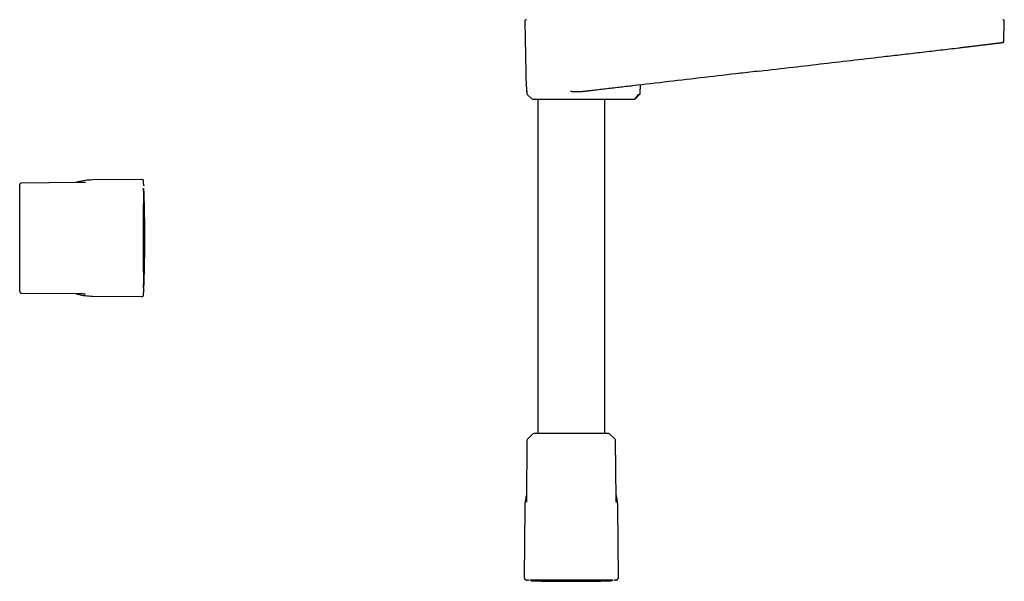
# Model space of a CAD drawing. Header units: millimetres. Extents: x 8 to 955, y 12 to 2039.
# Tile 61 of 116: x 337 to 659, y 1274 to 1457. Entities that reach past the tile are written whole.
import ezdxf

# ---------------------------------------------------------------- set-up
doc = ezdxf.new("R2010")
doc.units = ezdxf.units.MM

msp = doc.modelspace()

# ---------------------------------------------------------------- linework, layer by layer
at = {"color": 7, "linetype": 'Continuous', "lineweight": 30}
for p, q in [((502.62, 1456.91), (502.92, 1439.92)), ((659.38, 1450.44), (659.5, 1456.91)), ((658.72, 1449.92), (658.87, 1449.92)), ((579.39, 1440.6), (579.39, 1440.6)), ((503.22, 1433.88), (503.23, 1433.33)), ((503.22, 1433.85), (503.22, 1433.87)), ((540.39, 1433.33), (540.46, 1436.06)), ((503.38, 1432.98), (504.82, 1431.57)), ((506.86, 1431.42), (506.86, 1321.92)), ((528.76, 1321.92), (528.76, 1431.42)), ((531.24, 1431.42), (538.42, 1431.42)), ((539.72, 1432.98), (538.69, 1431.57)), ((538.79, 1431.56), (540.25, 1432.99)), ((377.24, 1405.1), (361.18, 1404.96)), ((337.31, 1368.42), (337.31, 1403.42)), ((356.08, 1404.08), (337.8, 1403.92)), ((377.86, 1402), (377.87, 1402.06)), ((377.86, 1369.85), (377.87, 1369.79)), ((337.8, 1367.92), (356.08, 1367.76)), ((361.18, 1366.89), (377.24, 1366.74)), ((505.15, 1321.75), (503.49, 1320.1)), ((530.04, 1321.92), (505.57, 1321.92)), ((532.13, 1320.1), (530.47, 1321.75)), ((503.31, 1319.68), (503.14, 1300.55)), ((532.48, 1300.55), (532.31, 1319.68)), ((502.58, 1297.83), (502.38, 1274.9)), ((533.24, 1274.9), (533.04, 1297.83)), ((503.82, 1273.88), (503.35, 1273.89)), ((504.36, 1273.9), (504.27, 1273.9)), ((504.3, 1273.9), (504.27, 1273.9)), ((506.39, 1273.74), (506.93, 1273.74)), ((506.93, 1273.74), (508.01, 1273.74)), ((531.35, 1273.9), (531.26, 1273.9)), ((531.31, 1273.9), (531.35, 1273.9)), ((531.75, 1273.88), (531.8, 1273.88)), ((532.27, 1273.89), (531.8, 1273.88))]:
    msp.add_line(p, q, dxfattribs=at)
at = {"color": 7, "linetype": 'Continuous', "lineweight": 30, "flags": 128}
for points in [[(538.69, 1431.57), (538.69, 1431.57), (538.69, 1431.57), (538.69, 1431.57), (538.69, 1431.57), (538.69, 1431.57), (538.69, 1431.57), (538.69, 1431.57), (538.69, 1431.57), (538.69, 1431.57), (538.69, 1431.57), (538.69, 1431.57), (538.69, 1431.57), (538.7, 1431.57), (538.72, 1431.57), (538.73, 1431.57), (538.76, 1431.57), (538.78, 1431.57), (538.79, 1431.57), (538.79, 1431.57)], [(503.82, 1273.88), (503.88, 1273.88), (503.89, 1273.88)]]:
    msp.add_lwpolyline(points, dxfattribs=at)
at = {"color": 7, "linetype": 'Continuous', "lineweight": 30}
for centre, radius, start, end in [((503.12, 1456.92), 0.5, 90, 181), ((659, 1456.92), 0.5, 359, 90), ((503.73, 1433.34), 0.5, 181, 225.5), ((505.17, 1431.92), 0.5, 225.5, 270), ((377.34, 1404.6), 0.5, 2.5345, 90.5), ((337.81, 1403.42), 0.5, 90.5, 180), ((-45.4, 1385.89), 423.65, 2.3304, 2.5345), ((377.55, 1402.05), 0.4, 2.188, 34.7621), ((377.55, 1369.8), 0.4, 325.4645, 357.812), ((337.81, 1368.42), 0.5, 180, 269.5), ((377.34, 1367.24), 0.5, 269.5, 357.4655), ((-45.4, 1385.96), 423.65, 357.4655, 357.6696), ((505.57, 1321.32), 0.6, 90, 134.75), ((530.04, 1321.32), 0.6, 45.25, 90), ((503.91, 1319.67), 0.6, 134.75, 179.5), ((531.71, 1319.67), 0.6, 0.5, 45.25)]:
    msp.add_arc(centre, radius, start, end, dxfattribs=at)
for points, knots in [([(648.61, 1448.7), (648.65, 1448.7), (648.9, 1448.73), (649.37, 1448.79), (649.99, 1448.87), (650.58, 1448.94), (651.13, 1449), (651.68, 1449.07), (652.21, 1449.14), (652.73, 1449.2), (653.23, 1449.26), (653.7, 1449.32), (654.17, 1449.37), (654.61, 1449.43), (655.04, 1449.48), (655.45, 1449.53), (655.84, 1449.58), (656.21, 1449.62), (656.56, 1449.66), (656.88, 1449.7), (657.17, 1449.74), (657.44, 1449.77), (657.68, 1449.8), (657.88, 1449.82), (658.06, 1449.84), (658.21, 1449.86), (658.34, 1449.88), (658.46, 1449.89), (658.55, 1449.9), (658.62, 1449.91), (658.68, 1449.92), (658.73, 1449.92), (658.76, 1449.93), (658.78, 1449.93), (658.79, 1449.93)], [0, 0, 0, 0, 0.006299, 0.044916, 0.0832, 0.117542, 0.152183, 0.187082, 0.222141, 0.257261, 0.29172, 0.326115, 0.360462, 0.39478, 0.429773, 0.464848, 0.499961, 0.535058, 0.570086, 0.604386, 0.638688, 0.67316, 0.707968, 0.737862, 0.768046, 0.798177, 0.827873, 0.856754, 0.884441, 0.909211, 0.932866, 0.955692, 0.977975, 1, 1, 1, 1]), ([(658.87, 1449.92), (658.87, 1449.92), (658.87, 1449.92), (658.86, 1449.92), (658.85, 1449.92)], [0, 0, 0, 0, 0.091488, 1, 1, 1, 1]), ([(658.86, 1449.92), (658.86, 1449.92), (658.87, 1449.92), (658.88, 1449.92), (658.89, 1449.92), (658.91, 1449.92), (658.92, 1449.93), (658.93, 1449.93), (658.94, 1449.93), (658.96, 1449.93), (658.97, 1449.93), (658.98, 1449.93), (658.98, 1449.93), (658.99, 1449.93), (659, 1449.94), (659.01, 1449.94), (659.03, 1449.94), (659.04, 1449.95), (659.07, 1449.96), (659.09, 1449.97), (659.11, 1449.98), (659.14, 1449.99), (659.16, 1450.01), (659.18, 1450.02), (659.21, 1450.04), (659.24, 1450.07), (659.27, 1450.1), (659.3, 1450.14), (659.33, 1450.19), (659.36, 1450.26), (659.38, 1450.35), (659.38, 1450.41), (659.38, 1450.44)], [0, 0, 0, 0, 0.020894, 0.116415, 0.207573, 0.294367, 0.376799, 0.453512, 0.526017, 0.594314, 0.658403, 0.697765, 0.735354, 0.771169, 0.804367, 0.833872, 0.859694, 0.881857, 0.898276, 0.911965, 0.922997, 0.931516, 0.93784, 0.940409, 0.9432, 0.949703, 0.954622, 0.960754, 0.968521, 0.977829, 0.988429, 1, 1, 1, 1]), ([(579.34, 1440.6), (583.02, 1441.03), (590.07, 1441.85), (600.49, 1443.06), (610.61, 1444.25), (619.35, 1445.26), (626.7, 1446.12), (632.66, 1446.82), (638.63, 1447.5), (642.61, 1447.97), (644.6, 1448.21)], [0, 0, 0, 0, 0.168909, 0.324042, 0.479175, 0.634308, 0.725725, 0.817141, 0.908559, 1, 1, 1, 1]), ([(644.6, 1448.21), (644.72, 1448.22), (644.96, 1448.25), (645.35, 1448.3), (645.76, 1448.35), (646.2, 1448.4), (646.66, 1448.46), (647.14, 1448.52), (647.57, 1448.57), (647.93, 1448.61), (648.21, 1448.65), (648.44, 1448.68), (648.57, 1448.69), (648.61, 1448.7)], [0, 0, 0, 0, 0.088071, 0.182655, 0.283736, 0.391292, 0.505301, 0.625736, 0.752563, 0.826514, 0.900325, 0.970854, 1, 1, 1, 1]), ([(579.39, 1440.6), (577.31, 1440.36), (571.31, 1439.66), (561.41, 1438.51), (549.68, 1437.14), (541.86, 1436.23), (537.95, 1435.77)], [0, 0, 0, 0, 0.150953, 0.433969, 0.716984, 1, 1, 1, 1]), ([(502.92, 1439.92), (502.94, 1438.91), (502.96, 1437.77), (503.04, 1436.63), (503.04, 1436.51)], [0, 0, 0, 0, 0.889354, 1, 1, 1, 1]), ([(503.04, 1436.49), (503.06, 1436.09), (503.11, 1435.22), (503.18, 1434.35), (503.22, 1433.87)], [0, 0, 0, 0, 0.459903, 1, 1, 1, 1]), ([(521.35, 1433.83), (521.19, 1433.82), (520.86, 1433.79), (520.37, 1433.77), (520.02, 1433.77), (519.82, 1433.77), (519.77, 1433.77), (519.71, 1433.77), (519.65, 1433.77), (519.59, 1433.77), (519.54, 1433.77), (519.44, 1433.78), (519.31, 1433.78), (519.12, 1433.79), (518.88, 1433.81), (518.61, 1433.82), (518.3, 1433.84), (517.95, 1433.86), (517.71, 1433.88), (517.58, 1433.89)], [0, 0, 0, 0, 0.12759, 0.264622, 0.393219, 0.408129, 0.423136, 0.438239, 0.453439, 0.468736, 0.48413, 0.499621, 0.540525, 0.591618, 0.652902, 0.724381, 0.806056, 0.897929, 1, 1, 1, 1]), ([(524.41, 1434.19), (524.28, 1434.18), (524.04, 1434.15), (523.67, 1434.1), (523.3, 1434.06), (522.92, 1434.02), (522.53, 1433.97), (522.14, 1433.93), (521.75, 1433.88), (521.48, 1433.85), (521.35, 1433.83)], [0, 0, 0, 0, 0.124028, 0.248056, 0.372467, 0.496878, 0.62246, 0.748043, 0.874021, 1, 1, 1, 1]), ([(537.95, 1435.77), (536.45, 1435.59), (533.44, 1435.24), (528.92, 1434.72), (525.91, 1434.37), (524.41, 1434.19)], [0, 0, 0, 0, 0.333331, 0.666667, 1, 1, 1, 1]), ([(505.17, 1431.42), (505.17, 1431.42), (505.17, 1431.42), (505.18, 1431.42), (505.2, 1431.42), (505.24, 1431.42), (505.29, 1431.42), (505.35, 1431.42), (505.42, 1431.42), (505.52, 1431.42), (505.63, 1431.42), (505.77, 1431.42), (505.93, 1431.42), (506.11, 1431.42), (506.3, 1431.42), (506.51, 1431.42), (506.76, 1431.42), (507.04, 1431.42), (507.36, 1431.42), (507.7, 1431.42), (508.07, 1431.42), (508.46, 1431.42), (508.85, 1431.42), (509.23, 1431.42), (509.61, 1431.42), (510.01, 1431.42), (510.41, 1431.42), (510.83, 1431.42), (511.25, 1431.42), (511.67, 1431.42), (512.07, 1431.42), (512.46, 1431.42), (512.85, 1431.42), (513.24, 1431.42), (513.64, 1431.42), (514.05, 1431.42), (514.46, 1431.42), (514.88, 1431.42), (515.32, 1431.42), (515.77, 1431.42), (516.22, 1431.42), (516.68, 1431.42), (517.13, 1431.42), (517.59, 1431.42), (518.06, 1431.42), (518.53, 1431.42), (519.01, 1431.42), (519.48, 1431.42), (519.95, 1431.42), (520.42, 1431.42), (520.89, 1431.42), (521.38, 1431.42), (521.91, 1431.42), (522.46, 1431.42), (523, 1431.42), (523.53, 1431.42), (524.04, 1431.42), (524.55, 1431.42), (525.04, 1431.42), (525.52, 1431.42), (525.99, 1431.42), (526.43, 1431.42), (526.85, 1431.42), (527.22, 1431.42), (527.54, 1431.42), (527.81, 1431.42), (528.07, 1431.42), (528.32, 1431.42), (528.55, 1431.42), (528.78, 1431.42), (528.99, 1431.42), (529.22, 1431.42), (529.46, 1431.42), (529.7, 1431.42), (529.9, 1431.42), (530.08, 1431.42), (530.17, 1431.42), (530.21, 1431.42)], [0, 0, 0, 0, 0.004293, 0.015051, 0.025789, 0.036517, 0.047246, 0.057986, 0.068749, 0.079546, 0.092683, 0.105772, 0.118833, 0.131885, 0.144948, 0.158042, 0.171186, 0.187115, 0.202976, 0.218804, 0.234633, 0.250499, 0.266436, 0.280096, 0.293701, 0.307275, 0.320838, 0.334414, 0.348024, 0.36169, 0.373188, 0.384647, 0.396081, 0.407503, 0.418926, 0.430363, 0.441827, 0.453331, 0.46566, 0.477949, 0.490216, 0.502475, 0.514743, 0.527037, 0.539373, 0.552237, 0.565056, 0.577848, 0.590632, 0.603427, 0.61625, 0.629121, 0.644911, 0.660635, 0.676326, 0.692018, 0.707747, 0.723545, 0.739545, 0.755476, 0.771373, 0.787271, 0.803207, 0.819214, 0.830911, 0.842568, 0.854197, 0.865814, 0.877431, 0.889064, 0.900724, 0.912427, 0.929987, 0.947476, 0.964944, 0.982436, 1, 1, 1, 1]), ([(530.21, 1431.42), (530.24, 1431.42), (530.3, 1431.42), (530.42, 1431.42), (530.58, 1431.42), (530.77, 1431.42), (530.99, 1431.42), (531.16, 1431.42), (531.24, 1431.42)], [0, 0, 0, 0, 0.166442, 0.332414, 0.499463, 0.666063, 0.832383, 1, 1, 1, 1]), ([(538.42, 1431.42), (538.42, 1431.42), (538.43, 1431.42), (538.44, 1431.42), (538.44, 1431.42), (538.44, 1431.42)], [0, 0, 0, 0, 0.429718, 0.849264, 1, 1, 1, 1]), ([(538.44, 1431.42), (538.46, 1431.42), (538.52, 1431.43), (538.61, 1431.45), (538.71, 1431.49), (538.76, 1431.54), (538.79, 1431.57)], [0, 0, 0, 0, 0.202548, 0.440077, 0.70796, 1, 1, 1, 1]), ([(539.72, 1432.98), (539.72, 1432.98), (539.73, 1432.98), (539.74, 1432.98), (539.76, 1432.98), (539.8, 1432.98), (539.85, 1432.98), (539.92, 1432.98), (539.97, 1432.98), (540.01, 1432.98), (540.03, 1432.98), (540.05, 1432.99), (540.07, 1432.99), (540.09, 1432.99), (540.1, 1432.99), (540.12, 1432.99), (540.14, 1432.99), (540.17, 1432.99), (540.21, 1432.99), (540.23, 1432.99), (540.23, 1432.99), (540.23, 1432.99)], [0, 0, 0, 0, 0.001111, 0.01028, 0.036063, 0.077192, 0.133446, 0.214104, 0.313119, 0.342065, 0.372253, 0.403682, 0.436351, 0.47026, 0.50541, 0.521476, 0.570959, 0.650788, 0.747124, 0.867288, 1, 1, 1, 1]), ([(540.23, 1432.99), (540.26, 1433.01), (540.3, 1433.06), (540.35, 1433.14), (540.38, 1433.24), (540.38, 1433.3), (540.38, 1433.33)], [0, 0, 0, 0, 0.2475663, 0.5000199, 0.7524624, 1, 1, 1, 1]), ([(361.18, 1404.96), (360.36, 1404.92), (358.71, 1404.83), (356.87, 1404.49), (355.91, 1404.15), (355.72, 1404.08)], [0, 0, 0, 0, 0.445689, 0.891549, 1, 1, 1, 1]), ([(377.34, 1405.1), (377.34, 1405.1), (377.33, 1405.1), (377.3, 1405.1), (377.27, 1405.1), (377.25, 1405.1), (377.24, 1405.1)], [0, 0, 0, 0, 0.279332, 0.558877, 0.779107, 1, 1, 1, 1]), ([(358.86, 1404.15), (358.86, 1404.15), (358.86, 1404.15), (358.84, 1404.15), (358.81, 1404.15), (358.76, 1404.15), (358.69, 1404.15), (358.59, 1404.14), (358.48, 1404.14), (358.35, 1404.14), (358.19, 1404.13), (358.01, 1404.13), (357.84, 1404.12), (357.67, 1404.12), (357.52, 1404.12), (357.34, 1404.11), (357.12, 1404.1), (356.9, 1404.1), (356.72, 1404.09), (356.61, 1404.09), (356.53, 1404.09), (356.47, 1404.09), (356.4, 1404.09), (356.31, 1404.09), (356.2, 1404.08), (356.12, 1404.08), (356.08, 1404.08)], [0, 0, 0, 0, 0.02567, 0.070601, 0.121447, 0.170225, 0.212699, 0.250785, 0.286019, 0.327789, 0.376038, 0.429796, 0.482361, 0.53079, 0.573211, 0.613591, 0.686319, 0.76425, 0.80552, 0.844972, 0.857769, 0.874997, 0.897625, 0.925858, 0.95991, 1, 1, 1, 1]), ([(377.87, 1369.79), (377.87, 1369.85), (377.87, 1369.96), (377.87, 1370.21), (377.87, 1370.5), (377.88, 1370.85), (377.88, 1371.25), (377.88, 1371.7), (377.88, 1372.2), (377.88, 1372.74), (377.88, 1373.33), (377.88, 1373.96), (377.88, 1374.63), (377.87, 1375.34), (377.87, 1376.09), (377.87, 1376.87), (377.87, 1377.68), (377.86, 1378.52), (377.86, 1379.4), (377.86, 1380.29), (377.85, 1381.21), (377.85, 1382.14), (377.85, 1383.07), (377.85, 1384.01), (377.85, 1384.96), (377.85, 1385.92), (377.85, 1386.87), (377.85, 1387.82), (377.85, 1388.77), (377.85, 1389.7), (377.85, 1390.63), (377.86, 1391.55), (377.86, 1392.45), (377.86, 1393.32), (377.87, 1394.16), (377.87, 1394.97), (377.87, 1395.75), (377.87, 1396.5), (377.88, 1397.21), (377.88, 1397.88), (377.88, 1398.51), (377.88, 1399.09), (377.88, 1399.64), (377.88, 1400.14), (377.88, 1400.59), (377.88, 1401), (377.87, 1401.35), (377.87, 1401.64), (377.87, 1401.88), (377.87, 1402), (377.87, 1402.06)], [0, 0, 0, 0, 0.020919, 0.041716, 0.062464, 0.083236, 0.104103, 0.125138, 0.146125, 0.166947, 0.187674, 0.20838, 0.229137, 0.250016, 0.270861, 0.29161, 0.312335, 0.33311, 0.354007, 0.375096, 0.39615, 0.417011, 0.43775, 0.45844, 0.479153, 0.499961, 0.520741, 0.541447, 0.562152, 0.582929, 0.60385, 0.624986, 0.646087, 0.666977, 0.687726, 0.708406, 0.72909, 0.74985, 0.770637, 0.791331, 0.812003, 0.832725, 0.85357, 0.874608, 0.895747, 0.916694, 0.93752, 0.958297, 0.979099, 1, 1, 1, 1]), ([(377.87, 1402.03), (377.87, 1402.04), (377.87, 1402.07), (377.87, 1402.11), (377.87, 1402.16), (377.87, 1402.19), (377.87, 1402.21), (377.87, 1402.23), (377.87, 1402.24), (377.87, 1402.26), (377.87, 1402.28), (377.87, 1402.3), (377.87, 1402.3)], [0, 0, 0, 0, 0.036597, 0.11587, 0.199603, 0.287877, 0.380779, 0.478393, 0.599384, 0.726634, 0.860161, 1, 1, 1, 1]), ([(377.9, 1403.12), (377.9, 1403.11), (377.91, 1403.1), (377.9, 1403.09), (377.9, 1403.08), (377.9, 1403.07), (377.9, 1403.07)], [0, 0, 0, 0, 0.2102016, 0.4927652, 0.885352, 1, 1, 1, 1]), ([(377.95, 1369.98), (378, 1371.17), (378.08, 1373.55), (378.17, 1377.12), (378.23, 1380.69), (378.26, 1384.26), (378.26, 1387.82), (378.23, 1391.34), (378.17, 1394.85), (378.08, 1398.36), (378, 1400.7), (377.95, 1401.87)], [0, 0, 0, 0, 0.111996, 0.223994, 0.335993, 0.447993, 0.559993, 0.669994, 0.779996, 0.889998, 1, 1, 1, 1]), ([(377.87, 1369.54), (377.87, 1369.55), (377.87, 1369.57), (377.87, 1369.6), (377.87, 1369.62), (377.87, 1369.65), (377.87, 1369.7), (377.87, 1369.75), (377.87, 1369.8), (377.87, 1369.82)], [0, 0, 0, 0, 0.194534, 0.389057, 0.583599, 0.697974, 0.812159, 0.926315, 1, 1, 1, 1]), ([(377.9, 1368.82), (377.9, 1368.82), (377.9, 1368.82), (377.9, 1368.82), (377.9, 1368.83), (377.9, 1368.83), (377.9, 1368.84), (377.9, 1368.84), (377.9, 1368.85), (377.9, 1368.86), (377.9, 1368.87), (377.9, 1368.88), (377.9, 1368.9), (377.9, 1368.92), (377.9, 1368.94), (377.9, 1368.96), (377.9, 1368.98), (377.9, 1369), (377.9, 1369.02), (377.9, 1369.04), (377.9, 1369.06), (377.89, 1369.08), (377.89, 1369.1), (377.89, 1369.12), (377.89, 1369.14), (377.89, 1369.15), (377.89, 1369.16), (377.89, 1369.17), (377.89, 1369.18), (377.89, 1369.19), (377.89, 1369.2), (377.89, 1369.21), (377.89, 1369.22), (377.89, 1369.23), (377.89, 1369.25), (377.89, 1369.26), (377.89, 1369.27), (377.89, 1369.29), (377.89, 1369.3), (377.89, 1369.32), (377.89, 1369.34), (377.88, 1369.36), (377.88, 1369.38), (377.88, 1369.4), (377.88, 1369.42), (377.88, 1369.44), (377.88, 1369.47), (377.88, 1369.48), (377.88, 1369.49), (377.88, 1369.49)], [0, 0, 0, 0, 0.01498, 0.034975, 0.05426, 0.073334, 0.092271, 0.111072, 0.129737, 0.148265, 0.186427, 0.224051, 0.261577, 0.299102, 0.336626, 0.37415, 0.407279, 0.440407, 0.473534, 0.506661, 0.539686, 0.565005, 0.58965, 0.613621, 0.636918, 0.65954, 0.668224, 0.676975, 0.686469, 0.696776, 0.708444, 0.721005, 0.734458, 0.747223, 0.760699, 0.774885, 0.789783, 0.805392, 0.821712, 0.838743, 0.856484, 0.874937, 0.8941, 0.913974, 0.934559, 0.954618, 0.975309, 0.996631, 1, 1, 1, 1]), ([(355.72, 1367.77), (355.9, 1367.7), (356.86, 1367.36), (358.7, 1367.02), (360.35, 1366.93), (361.18, 1366.89)], [0, 0, 0, 0, 0.10445, 0.551693, 1, 1, 1, 1]), ([(356.08, 1367.76), (356.12, 1367.76), (356.2, 1367.76), (356.3, 1367.76), (356.38, 1367.76), (356.45, 1367.76), (356.51, 1367.76), (356.6, 1367.76), (356.72, 1367.75), (356.92, 1367.75), (357.17, 1367.74), (357.44, 1367.73), (357.66, 1367.73), (357.83, 1367.72), (357.97, 1367.72), (358.11, 1367.71), (358.25, 1367.71), (358.37, 1367.71), (358.47, 1367.71), (358.54, 1367.7), (358.61, 1367.7), (358.67, 1367.7), (358.73, 1367.7), (358.78, 1367.7), (358.82, 1367.7), (358.84, 1367.7), (358.85, 1367.7), (358.86, 1367.7), (358.86, 1367.7), (358.86, 1367.7), (358.86, 1367.7)], [0, 0, 0, 0, 0.0424006, 0.0751178, 0.0985065, 0.1157877, 0.1335777, 0.1521645, 0.1972598, 0.2435318, 0.3282574, 0.415698, 0.4703458, 0.5223383, 0.5633856, 0.6021018, 0.6416813, 0.6869813, 0.7121868, 0.7357443, 0.7615468, 0.7908688, 0.8241102, 0.8564636, 0.885276, 0.9107246, 0.9335657, 0.9615746, 0.9909005, 1, 1, 1, 1]), ([(377.24, 1366.74), (377.25, 1366.74), (377.28, 1366.74), (377.31, 1366.74), (377.33, 1366.74), (377.34, 1366.74), (377.34, 1366.74)], [0, 0, 0, 0, 0.279334, 0.558876, 0.779104, 1, 1, 1, 1]), ([(377.49, 1366.77), (377.5, 1366.77), (377.51, 1366.77), (377.53, 1366.78), (377.55, 1366.79), (377.57, 1366.8), (377.57, 1366.8)], [0, 0, 0, 0, 0.031345, 0.409819, 0.846601, 1, 1, 1, 1]), ([(377.84, 1367.22), (377.84, 1367.22), (377.84, 1367.22), (377.83, 1367.22), (377.83, 1367.22)], [0, 0, 0, 0, 0.9075344, 1, 1, 1, 1]), ([(377.89, 1368.82), (377.9, 1368.81), (377.9, 1368.79), (377.9, 1368.76), (377.91, 1368.74), (377.9, 1368.73), (377.9, 1368.73)], [0, 0, 0, 0, 0.34001, 0.666734, 0.885492, 1, 1, 1, 1]), ([(503.15, 1301.82), (503.14, 1301.79), (503.07, 1301.54), (502.96, 1301.08), (502.82, 1300.43), (502.72, 1299.78), (502.64, 1299.13), (502.59, 1298.48), (502.59, 1298.05), (502.58, 1297.83)], [0, 0, 0, 0, 0.024242, 0.188889, 0.353503, 0.51515, 0.676776, 0.838389, 1, 1, 1, 1]), ([(533.04, 1297.83), (533.03, 1298.05), (533.02, 1298.5), (532.97, 1299.17), (532.89, 1299.83), (532.78, 1300.49), (532.64, 1301.14), (532.54, 1301.58), (532.47, 1301.81), (532.47, 1301.82)], [0, 0, 0, 0, 0.165559, 0.331065, 0.496483, 0.661772, 0.826881, 0.988818, 1, 1, 1, 1]), ([(503.14, 1300.56), (503.14, 1300.55), (503.14, 1300.51), (503.14, 1300.47), (503.14, 1300.43), (503.14, 1300.41), (503.14, 1300.38), (503.14, 1300.34), (503.14, 1300.26), (503.13, 1300.16), (503.13, 1300.07), (503.13, 1300), (503.13, 1299.94), (503.13, 1299.89), (503.13, 1299.83), (503.12, 1299.77), (503.12, 1299.71), (503.12, 1299.66), (503.12, 1299.61), (503.12, 1299.58), (503.11, 1299.55), (503.11, 1299.52), (503.11, 1299.49), (503.11, 1299.47), (503.11, 1299.47), (503.11, 1299.47)], [0, 0, 0, 0, 0.040167, 0.079352, 0.106418, 0.124157, 0.141357, 0.176166, 0.213209, 0.286637, 0.362978, 0.397147, 0.431756, 0.469754, 0.511818, 0.558159, 0.608999, 0.660618, 0.704787, 0.74611, 0.789587, 0.838963, 0.892574, 0.959098, 1, 1, 1, 1]), ([(532.51, 1299.47), (532.51, 1299.47), (532.51, 1299.47), (532.51, 1299.48), (532.5, 1299.5), (532.5, 1299.52), (532.5, 1299.55), (532.5, 1299.57), (532.5, 1299.6), (532.5, 1299.64), (532.5, 1299.69), (532.49, 1299.76), (532.49, 1299.84), (532.49, 1299.91), (532.49, 1299.98), (532.49, 1300.04), (532.48, 1300.1), (532.48, 1300.18), (532.48, 1300.28), (532.48, 1300.36), (532.48, 1300.4), (532.48, 1300.42), (532.48, 1300.44), (532.48, 1300.48), (532.48, 1300.52), (532.48, 1300.55), (532.48, 1300.56)], [0, 0, 0, 0, 0.001867, 0.062515, 0.129555, 0.171205, 0.209357, 0.243933, 0.275398, 0.31066, 0.370669, 0.435514, 0.493391, 0.544533, 0.589372, 0.631783, 0.674279, 0.716731, 0.788484, 0.851298, 0.866945, 0.882429, 0.900338, 0.927315, 0.964001, 1, 1, 1, 1]), ([(502.38, 1274.9), (502.38, 1274.85), (502.38, 1274.77), (502.41, 1274.64), (502.46, 1274.49), (502.54, 1274.34), (502.66, 1274.19), (502.8, 1274.07), (502.94, 1273.99), (503.06, 1273.94), (503.16, 1273.91), (503.25, 1273.89), (503.32, 1273.89), (503.35, 1273.89)], [0, 0, 0, 0, 0.085616, 0.169707, 0.252823, 0.376393, 0.499476, 0.622597, 0.7463, 0.808701, 0.871631, 0.935307, 1, 1, 1, 1]), ([(531.26, 1273.9), (531.25, 1273.9), (531.23, 1273.9), (531.17, 1273.9), (531.08, 1273.9), (530.95, 1273.9), (530.8, 1273.9), (530.62, 1273.9), (530.4, 1273.9), (530.15, 1273.9), (529.95, 1273.9), (529.84, 1273.9), (529.84, 1273.9), (529.84, 1273.9), (529.84, 1273.9), (529.84, 1273.9), (529.83, 1273.9), (529.82, 1273.9), (529.8, 1273.9), (529.77, 1273.9), (529.73, 1273.9), (529.67, 1273.9), (529.59, 1273.9), (529.5, 1273.9), (529.4, 1273.9), (529.28, 1273.9), (529.14, 1273.9), (528.98, 1273.9), (528.79, 1273.9), (528.62, 1273.9), (528.51, 1273.9), (528.44, 1273.9), (528.37, 1273.9), (528.3, 1273.9), (528.24, 1273.9), (528.11, 1273.9), (527.9, 1273.9), (527.62, 1273.9), (527.34, 1273.9), (527.08, 1273.9), (526.85, 1273.9), (526.64, 1273.9), (526.48, 1273.9), (526.37, 1273.9), (526.31, 1273.9), (526.25, 1273.9), (526.19, 1273.9), (526.12, 1273.9), (526.03, 1273.9), (525.85, 1273.9), (525.61, 1273.91), (525.31, 1273.91), (525.04, 1273.91), (524.78, 1273.91), (524.54, 1273.91), (524.32, 1273.91), (524.12, 1273.91), (523.95, 1273.91), (523.8, 1273.91), (523.68, 1273.91), (523.56, 1273.91), (523.44, 1273.91), (523.29, 1273.91), (523.13, 1273.91), (522.9, 1273.91), (522.6, 1273.91), (522.22, 1273.91), (521.82, 1273.91), (521.47, 1273.91), (521.17, 1273.91), (520.94, 1273.91), (520.68, 1273.91), (520.42, 1273.91), (520.16, 1273.91), (519.87, 1273.91), (519.54, 1273.91), (519.2, 1273.91), (518.87, 1273.91), (518.57, 1273.91), (518.29, 1273.91), (518.04, 1273.91), (517.77, 1273.91), (517.47, 1273.91), (517.13, 1273.91), (516.75, 1273.91), (516.34, 1273.91), (515.89, 1273.91), (515.42, 1273.91), (514.98, 1273.91), (514.6, 1273.91), (514.3, 1273.91), (514.01, 1273.91), (513.74, 1273.91), (513.5, 1273.91), (513.28, 1273.91), (513.08, 1273.91), (512.89, 1273.91), (512.71, 1273.91), (512.5, 1273.91), (512.26, 1273.91), (511.99, 1273.91), (511.69, 1273.91), (511.42, 1273.91), (511.19, 1273.91), (510.99, 1273.91), (510.79, 1273.91), (510.61, 1273.91), (510.44, 1273.91), (510.27, 1273.91), (509.99, 1273.91), (509.62, 1273.9), (509.15, 1273.9), (508.72, 1273.9), (508.3, 1273.9), (507.89, 1273.9), (507.49, 1273.9), (507.1, 1273.9), (506.72, 1273.9), (506.37, 1273.9), (506.04, 1273.9), (505.75, 1273.9), (505.48, 1273.9), (505.25, 1273.9), (505.05, 1273.9), (504.88, 1273.9), (504.73, 1273.9), (504.63, 1273.9), (504.58, 1273.9), (504.55, 1273.9), (504.53, 1273.9), (504.5, 1273.9), (504.48, 1273.9), (504.46, 1273.9), (504.43, 1273.9), (504.4, 1273.9), (504.37, 1273.9), (504.36, 1273.9), (504.36, 1273.9)], [0, 0, 0, 0, 0.015799, 0.031539, 0.047229, 0.062879, 0.078496, 0.094088, 0.10966, 0.125221, 0.14264, 0.142891, 0.143004, 0.143021, 0.143066, 0.143169, 0.143428, 0.144125, 0.145004, 0.146123, 0.148615, 0.151821, 0.155742, 0.160083, 0.165058, 0.170667, 0.176911, 0.183791, 0.192096, 0.201175, 0.203681, 0.206241, 0.208854, 0.211521, 0.214241, 0.216108, 0.226845, 0.236997, 0.246563, 0.255535, 0.262686, 0.269388, 0.275645, 0.277652, 0.279608, 0.281515, 0.283371, 0.285178, 0.287848, 0.291718, 0.300937, 0.309505, 0.317427, 0.324704, 0.331338, 0.337331, 0.342683, 0.347394, 0.351465, 0.354895, 0.35714, 0.360548, 0.364692, 0.368947, 0.373316, 0.382504, 0.392145, 0.402239, 0.412785, 0.41849, 0.424319, 0.43043, 0.437076, 0.443478, 0.449635, 0.458585, 0.466962, 0.474766, 0.481998, 0.488657, 0.494745, 0.500262, 0.507794, 0.516123, 0.525252, 0.535179, 0.545904, 0.557423, 0.569734, 0.577753, 0.585394, 0.592554, 0.599233, 0.605431, 0.611051, 0.616209, 0.620905, 0.625141, 0.63066, 0.636972, 0.64408, 0.651985, 0.660687, 0.665922, 0.671408, 0.677145, 0.682273, 0.687089, 0.691867, 0.696607, 0.711166, 0.725338, 0.739115, 0.752492, 0.767243, 0.781527, 0.796801, 0.812459, 0.827956, 0.843268, 0.858639, 0.874259, 0.888482, 0.902785, 0.916925, 0.9309, 0.944704, 0.948313, 0.951754, 0.955398, 0.959242, 0.963287, 0.967534, 0.97198, 0.980652, 0.989993, 1, 1, 1, 1]), ([(504.52, 1273.91), (504.53, 1273.89), (504.55, 1273.86), (504.6, 1273.81), (504.66, 1273.77), (504.74, 1273.73), (504.82, 1273.7), (504.88, 1273.7), (504.91, 1273.7)], [0, 0, 0, 0, 0.1282392, 0.2771341, 0.4387635, 0.6131218, 0.8002028, 1, 1, 1, 1]), ([(504.52, 1273.91), (504.53, 1273.89), (504.55, 1273.86), (504.6, 1273.81), (504.66, 1273.77), (504.74, 1273.73), (504.82, 1273.7), (504.88, 1273.7), (504.91, 1273.7)], [0, 0, 0, 0, 0.1282392, 0.2771341, 0.4387635, 0.6131218, 0.8002028, 1, 1, 1, 1]), ([(504.91, 1273.7), (506.34, 1273.66), (509.21, 1273.6), (513.51, 1273.55), (517.81, 1273.53), (522.11, 1273.55), (526.41, 1273.6), (529.27, 1273.66), (530.71, 1273.7)], [0, 0, 0, 0, 0.166666, 0.333332, 0.499997, 0.666663, 0.833331, 1, 1, 1, 1]), ([(529.28, 1273.74), (529.18, 1273.73), (528.97, 1273.73), (527.97, 1273.71), (526.53, 1273.69), (524.64, 1273.67), (522.41, 1273.66), (519.97, 1273.65), (517.43, 1273.64), (514.91, 1273.65), (512.54, 1273.66), (509.71, 1273.69), (507.51, 1273.71), (506.43, 1273.73), (506.08, 1273.73), (506.07, 1273.73), (506.06, 1273.73), (506.06, 1273.73), (506.06, 1273.74), (506.16, 1273.74), (506.2, 1273.74), (506.24, 1273.74)], [0, 0, 0, 0, 0.072264, 0.144299, 0.216417, 0.288943, 0.361322, 0.433425, 0.50535, 0.577281, 0.649413, 0.721579, 0.86265, 0.955314, 0.958364, 0.95916, 0.959375, 0.959438, 0.959471, 0.96533, 1, 1, 1, 1]), ([(530.71, 1273.7), (530.74, 1273.7), (530.8, 1273.7), (530.88, 1273.73), (530.95, 1273.77), (531.01, 1273.81), (531.06, 1273.86), (531.09, 1273.89), (531.1, 1273.91)], [0, 0, 0, 0, 0.1996672, 0.3866265, 0.5608714, 0.7223957, 0.8711936, 1, 1, 1, 1]), ([(530.71, 1273.7), (530.74, 1273.7), (530.8, 1273.7), (530.88, 1273.73), (530.95, 1273.77), (531.01, 1273.81), (531.06, 1273.86), (531.09, 1273.89), (531.1, 1273.91)], [0, 0, 0, 0, 0.1996672, 0.3866265, 0.5608714, 0.7223957, 0.8711936, 1, 1, 1, 1]), ([(532.27, 1273.89), (532.31, 1273.89), (532.4, 1273.9), (532.52, 1273.93), (532.66, 1273.98), (532.81, 1274.07), (532.96, 1274.19), (533.08, 1274.34), (533.15, 1274.48), (533.2, 1274.61), (533.22, 1274.7), (533.23, 1274.8), (533.24, 1274.86), (533.24, 1274.9)], [0, 0, 0, 0, 0.08562, 0.169713, 0.252831, 0.376401, 0.499485, 0.622606, 0.746308, 0.808708, 0.871636, 0.93531, 1, 1, 1, 1])]:
    msp.add_open_spline(points, degree=3, knots=knots, dxfattribs=at)
msp.add_open_spline([(538.42, 1431.42), (538.44, 1431.43), (538.49, 1431.43), (538.56, 1431.46), (538.63, 1431.5), (538.67, 1431.55), (538.69, 1431.57)], degree=3, dxfattribs=at)

doc.saveas('drawing.dxf')
